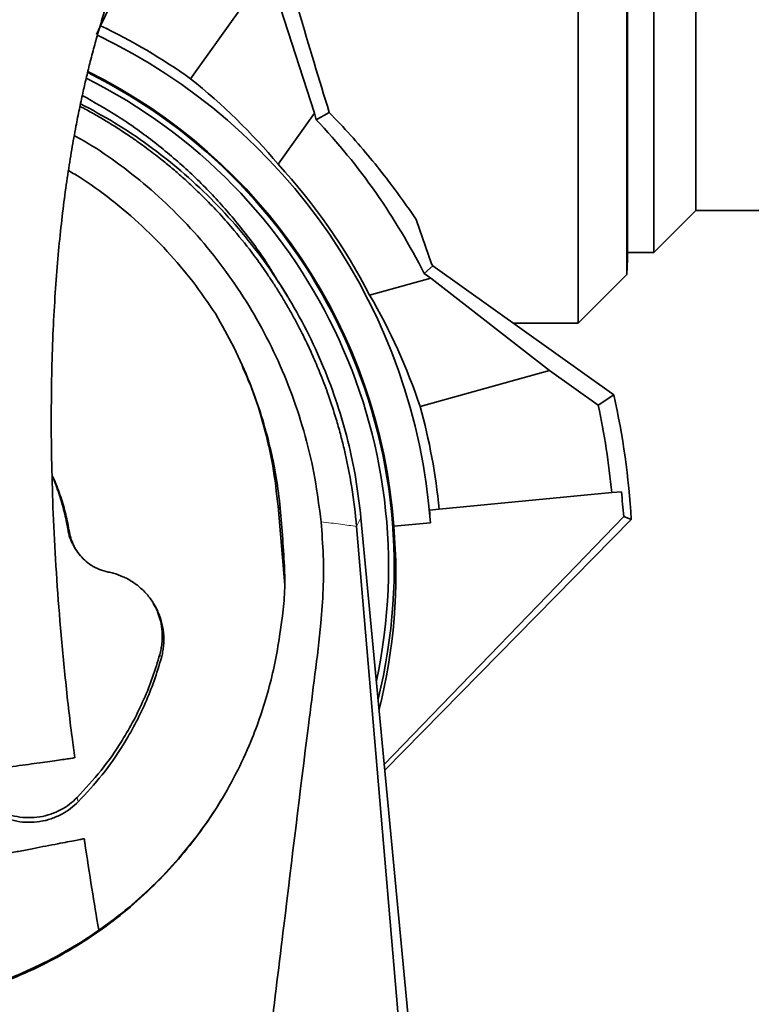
# Model space of a CAD drawing. Header units: millimetres. Extents: x 0 to 14900, y 0 to 10500.
# Tile 19 of 58: x 3811 to 4028, y 6330 to 6623. Entities that reach past the tile are written whole.
import ezdxf

# ---------------------------------------------------------------- set-up
doc = ezdxf.new("R2010")
doc.units = ezdxf.units.MM
doc.header["$LTSCALE"] = 25
doc.styles.add('SLDTEXTSTYLE0', font='TXT', dxfattribs={"width": 0.605})
doc.dimstyles.new('SLDDIMSTYLE0', dxfattribs={"dimtxt": 87.5, "dimasz": 87.5, "dimexe": 0, "dimexo": 0.0625, "dimgap": 21.875, "dimtad": 1, "dimdec": 0, "dimrnd": 1e-09, "dimzin": 12, "dimdsep": 46, "dimtxsty": 'SLDTEXTSTYLE0', "dimsah": 1, "dimcen": 0.09, "dimadec": 0, "dimazin": 3, "dimtfac": 1, "dimtofl": 0, "dimtmove": 0, "dimatfit": 3, "dimfxl": 1, "dimfrac": 2, "dimtolj": 1, "dimtzin": 12, "dimarcsym": 0})

# ---------------------------------------------------------------- blocks, each defined once
blk = doc.blocks.new('_D_5')
at = {"color": 7, "linetype": 'Continuous', "lineweight": 0}
for p, q in [((3807.99, 8065.25), (7066.98, 8065.25)), ((7029.48, 8065.25), (7029.48, 4545.24)), ((3838.89, 4545.24), (7066.98, 4545.24))]:
    blk.add_line(p, q, dxfattribs=at)
at = {"color": 7, "linetype": 'Continuous', "lineweight": 18}
for points in [[(7029.48, 8065.25), (7016.98, 7977.75), (7041.98, 7977.75)], [(7029.48, 4545.24), (7041.98, 4632.74), (7016.98, 4632.74)]]:
    blk.add_solid(points, dxfattribs=at)
at = {"color": 7, "linetype": 'Continuous', "lineweight": 18, "insert": (6916.69, 6171.57), "char_height": 87.5, "attachment_point": 1, "rotation": 90, "style": 'SLDTEXTSTYLE0'}
blk.add_mtext('3520', dxfattribs=at)

msp = doc.modelspace()

# ---------------------------------------------------------------- linework, layer by layer
at = {"color": 7, "linetype": 'Continuous', "lineweight": 35}
for p, q in [((3976.9923585, 6532.7433282), (3976.9923585, 6772.2433282)), ((3991.439296, 6547.1902656), (3991.439296, 6772.2433282)), ((3991.6790815, 6768.721011), (3991.6790815, 6551.7656454)), ((3999.4923585, 6766.7433282), (3999.4923585, 6553.7433282)), ((4011.9923585, 6566.2433282), (4011.9923585, 6754.2433282)), ((3857.0099108, 6667.8379436), (3834.8001696, 6621.2742528)), ((3884.6906455, 6637.8677755), (3861.5960129, 6605.4902948)), ((3884.6906455, 6637.8677755), (3898.4797955, 6595.2056213)), ((3834.8001696, 6621.2742528), (3833.5592524, 6618.6726158)), ((3828.6812368, 6597.2734238), (3829.3276894, 6596.954051)), ((3887.6542378, 6580.0287493), (3898.4797955, 6595.2056213)), ((3899.0046122, 6593.3131934), (3898.4797955, 6595.2056213)), ((3902.8707364, 6595.4864989), (3899.0046122, 6593.3131934)), ((3999.4923585, 6553.7433282), (4011.9923585, 6566.2433282)), ((4011.9923585, 6566.2433282), (4255.6452905, 6566.2433282)), ((3928.7289634, 6563.6120448), (3933.3475371, 6550.4309919)), ((3991.439296, 6547.1902656), (3991.6790815, 6551.7656454)), ((3991.6790785, 6553.7433282), (3999.4923585, 6553.7433282)), ((3933.6787513, 6549.7840716), (3931.1009224, 6547.5672643)), ((3933.6787513, 6549.7840716), (3987.5607208, 6511.3504363)), ((3933.0774296, 6546.1574354), (3914.9008093, 6541.1166125)), ((3933.0774296, 6546.1574354), (3931.1009224, 6547.5672643)), ((3933.0774296, 6546.1574354), (3968.450574, 6518.6085569)), ((3976.9923585, 6532.7433282), (3991.439296, 6547.1902656)), ((3890.4787171, 6540.6776587), (3887.8192163, 6545.0560292)), ((3957.5689924, 6532.7433282), (3976.9923585, 6532.7433282)), ((3958.1790508, 6532.3081778), (3958.4517677, 6532.7433282)), ((3929.914398, 6507.9215294), (3968.450574, 6518.6085569)), ((3968.450574, 6518.6085569), (3982.9181709, 6508.2889202)), ((3987.5607208, 6511.3504363), (3982.9181709, 6508.2889202)), ((3935.5817486, 6477.3432416), (3986.9334842, 6482.2878513)), ((3986.9334842, 6482.2878513), (3989.8026419, 6482.5641198)), ((3889.6254113, 6454.6933529), (3887.6256789, 6478.2354274)), ((3919.2424005, 6401.3312315), (3990.4997252, 6475.1791001)), ((3932.7125909, 6477.0669731), (3935.5817486, 6477.3432416)), ((3990.4997252, 6475.1791001), (3992.7581297, 6474.3359547)), ((3930.9478407, 6237.1304583), (3911.012227, 6472.1886629)), ((3912.3063804, 6474.8098189), (3951.7226197, 6057.2433282)), ((3919.3978883, 6399.6840307), (3992.7581297, 6474.3359547)), ((3922.074562, 6472.2933355), (3932.9786169, 6473.3432766)), ((3827.0675001, 6466.0085915), (3827.4749338, 6465.3378634)), ((3888.0845854, 6439.593451), (3888.9306155, 6445.5866782))]:
    msp.add_line(p, q, dxfattribs=at)
at = {"color": 8, "linetype": 'Continuous', "lineweight": 18}
for p, q in [((3888.3358631, 6476.9215915), (3887.6256789, 6478.2354274)), ((3911.012227, 6472.1886629), (3912.3063804, 6474.8098189)), ((3825.5446086, 6470.5272817), (3825.0769634, 6471.3633907)), ((3852.907603, 6433.093866), (3852.450811, 6434.1358436)), ((3828.1683349, 6390.2440623), (3827.8313297, 6391.493651))]:
    msp.add_line(p, q, dxfattribs=at)
at = {"color": 7, "linetype": 'Continuous', "lineweight": 18}
for centre, radius, start, end in [((3757.9923585, 5325.2433282), 2740.01, 5.0785834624, 154.8428782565), ((2729.3307406, 5804.9272938), 1605.01, 2.1580845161, 57.8407629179)]:
    msp.add_arc(centre, radius, start, end, dxfattribs=at)
at = {"color": 7, "linetype": 'Continuous', "lineweight": 35}
for radius, start, end in [(178.4107578, 54.5, 64.5), (175.4759222, 4.281332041, 64.366850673), (164.2096311, 346.11231371, 63.608153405), (164.5240778, 4.200195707, 63.629971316), (162.5, 347.917098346, 63.480566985), (193.8866801, 26.768481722, 43.340139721), (176.5240778, 27.267348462, 42.732651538), (197.1883701, 27.00622775, 27.217403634), (235.1883701, 3.43525486, 12.550666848), (178.4107578, 5.5, 15.5), (230, 5.5, 12.057538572)]:
    msp.add_arc((3757.9923585, 6460.2433282), radius, start, end, dxfattribs=at)
for centre, major_axis, ratio, start_param, end_param in [((3890.8853099, 6660.2433282), (-35.4527488, 127.4874333), 0.0504918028, 1.5690531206, 2.0894974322), ((3750.3593229, 6465.6879196), (145.6469971, -103.8889934), 0.9986257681, 1.3143599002, 1.5183645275), ((3760.497949, 6451.208461), (-47.8095136, 172.3955368), 0.9986257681, 4.7648207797, 4.968825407), ((3758.3058628, 6456.987462), (-22.325194, 231.8560043), 0.9999013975, 4.6945846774, 4.7264320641), ((3757.7560639, 6462.6973423), (-16.8269631, 174.7546932), 0.9999013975, 4.677081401, 4.6983458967), ((3758.2137688, 6457.9438943), (-15.7670202, 163.7467652), 0.9999013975, 4.3691280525, 4.7037448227)]:
    msp.add_ellipse(centre, major_axis=major_axis, ratio=ratio, start_param=start_param, end_param=end_param, dxfattribs=at)
for points, knots in [([(3956.3168464, 6826.0630389), (3956.0430375, 6826.0383914), (3954.6894786, 6825.9165482), (3952.5732987, 6825.550346), (3949.9852668, 6825.0430747), (3947.8547341, 6824.5373997), (3945.9833113, 6824.0425575), (3944.1556948, 6823.5101909), (3941.7854746, 6822.7584343), (3938.858753, 6821.7248402), (3935.3421964, 6820.3302583), (3931.6088263, 6818.6923266), (3927.5220405, 6816.7263114), (3923.0723839, 6814.3925483), (3918.4374125, 6811.7592835), (3913.8309712, 6808.9478769), (3909.4490506, 6806.1026271), (3905.6615699, 6803.5079225), (3902.5236781, 6801.2679148), (3900.0937001, 6799.4805406), (3897.9280396, 6797.8487021), (3895.7322828, 6796.1580096), (3893.3242184, 6794.2590226), (3890.6217603, 6792.0718037), (3887.6796361, 6789.6241624), (3884.547845, 6786.9397893), (3881.3719329, 6784.1340711), (3878.2729034, 6781.3156416), (3875.2644091, 6778.502441), (3872.3489257, 6775.7025553), (3868.5410345, 6771.950731), (3863.798079, 6767.0987531), (3858.0600015, 6760.9247762), (3852.5159526, 6754.6441805), (3847.208935, 6748.3260039), (3842.0765157, 6741.907299), (3837.0777347, 6735.3342126), (3832.1322135, 6728.4957189), (3827.3262134, 6721.492223), (3823.5326883, 6715.6503817), (3820.754118, 6711.1940846), (3818.9261248, 6708.1919452), (3817.155495, 6705.214309), (3815.4417996, 6702.2634082), (3813.7850798, 6699.3424429), (3812.2391574, 6696.5514795), (3810.8963231, 6694.0718453), (3809.863413, 6692.1278056), (3809.1262608, 6690.7210016), (3808.5129995, 6689.5394106), (3807.8190383, 6688.189287), (3806.9070924, 6686.3909919), (3805.608691, 6683.7844035), (3803.8866983, 6680.2336428), (3801.7171166, 6675.586123), (3799.1608748, 6669.8428331), (3796.416311, 6663.2877812), (3793.7077767, 6656.337703), (3791.2853969, 6649.6435983), (3789.1648151, 6643.3331327), (3787.3168304, 6637.4324234), (3785.7142182, 6631.9595933), (3784.2923425, 6626.7884379), (3783.043304, 6621.9587774), (3781.9201678, 6617.3521189), (3780.8838371, 6612.8557679), (3779.8655116, 6608.1686229), (3778.6230496, 6602.0648623), (3777.1961399, 6594.3518289), (3775.6560028, 6584.8309521), (3774.2221018, 6574.4434273), (3773.0372409, 6564.0558541), (3772.0788296, 6553.7229517), (3771.3248814, 6543.4816646), (3770.7296953, 6532.4852671), (3770.3259228, 6520.6586502), (3770.1527291, 6508.0147785), (3770.2459088, 6494.5784148), (3770.6300073, 6480.4624859), (3771.3137618, 6465.699839), (3772.2955342, 6450.4147413), (3773.5639863, 6434.640419), (3775.1331868, 6418.4170575), (3776.5098311, 6405.6027939), (3777.4482462, 6398.1953538), (3777.680929, 6396.3586573)], [0, 0, 0, 0, 0.002282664, 0.0112842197, 0.0187885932, 0.0246362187, 0.0299911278, 0.035534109, 0.0412689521, 0.0519396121, 0.0631590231, 0.0752845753, 0.0887242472, 0.1038185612, 0.1199982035, 0.1356751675, 0.1506155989, 0.1647451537, 0.1746302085, 0.1830112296, 0.189886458, 0.1971363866, 0.2059209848, 0.2150543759, 0.2254320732, 0.2367767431, 0.247959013, 0.2588542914, 0.2694534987, 0.279748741, 0.2897332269, 0.3098840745, 0.3303213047, 0.3512264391, 0.3698115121, 0.3877998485, 0.4059182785, 0.4243835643, 0.4431200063, 0.4611881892, 0.4685770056, 0.4757811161, 0.4828015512, 0.4896394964, 0.4962962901, 0.5027689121, 0.5083969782, 0.5127225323, 0.5155032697, 0.5175364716, 0.5203548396, 0.5241836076, 0.529012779, 0.5368280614, 0.5463020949, 0.5573933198, 0.5710804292, 0.5842955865, 0.5964960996, 0.607715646, 0.6179927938, 0.6273614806, 0.6358509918, 0.6442020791, 0.6515446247, 0.6586954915, 0.6663103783, 0.6743874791, 0.6881887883, 0.7031697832, 0.7193518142, 0.7367636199, 0.7513791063, 0.7671001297, 0.7839787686, 0.8020241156, 0.8216025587, 0.842399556, 0.8644172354, 0.8876701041, 0.9121574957, 0.9373784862, 0.9636936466, 0.990997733, 1, 1, 1, 1]), ([(3827.1252735, 6403.3377105), (3826.8533742, 6405.3704967), (3825.808191, 6413.1845466), (3824.3001064, 6426.7922862), (3822.6851712, 6443.8148555), (3821.4954293, 6460.1639413), (3820.6895207, 6475.7224704), (3820.2385216, 6490.4246959), (3820.0982516, 6504.2221822), (3820.2308478, 6517.1105953), (3820.6042038, 6529.1002328), (3821.1861561, 6540.2023824), (3821.9448843, 6550.4392955), (3822.8493589, 6559.8882623), (3823.8747593, 6568.638627), (3825.0000186, 6576.7659906), (3826.1991258, 6584.2862562), (3827.3709714, 6590.7948391), (3828.47772, 6596.3786458), (3829.4927045, 6601.1245279), (3830.5263355, 6605.6364849), (3831.6521529, 6610.2429504), (3832.876675, 6614.9237893), (3834.2455118, 6619.8102025), (3835.7514429, 6624.835507), (3837.4918143, 6630.2403562), (3839.4967711, 6636.0046161), (3841.7879964, 6642.0826621), (3844.2529924, 6648.128684), (3846.7104669, 6653.7439037), (3848.9547378, 6658.580425), (3850.9038328, 6662.5874138), (3852.5179172, 6665.7840977), (3853.7835305, 6668.2202749), (3854.8860796, 6670.2993092), (3856.0885113, 6672.5238691), (3857.6376047, 6675.320906), (3859.6015869, 6678.7607782), (3861.9959501, 6682.8068266), (3864.7310333, 6687.2441781), (3868.080308, 6692.4520661), (3871.7752851, 6697.9190451), (3875.6429302, 6703.3513502), (3879.1097871, 6708.008485), (3882.1987521, 6712.0030212), (3884.5390035, 6714.931583), (3886.2636779, 6717.0429369), (3887.5692609, 6718.6198924), (3889.065777, 6720.4010245), (3890.867038, 6722.5068997), (3892.9898123, 6724.9366096), (3895.4139663, 6727.6439856), (3898.0003857, 6730.4543531), (3901.0565074, 6733.6830914), (3904.3631137, 6737.0590355), (3907.8164287, 6740.4514139), (3910.8677651, 6743.3468941), (3913.517392, 6745.7850771), (3917.8450557, 6749.6617649), (3921.8075051, 6753.0084225), (3925.517228, 6755.9676008), (3927.0823388, 6757.191257), (3928.5922392, 6758.3483581), (3930.0578678, 6759.449641), (3931.6029235, 6760.5877442), (3933.3432084, 6761.8409393), (3935.315906, 6763.2221475), (3937.4998686, 6764.7016769), (3939.8043414, 6766.2044297), (3942.1200728, 6767.6492714), (3944.2906338, 6768.9416002), (3946.2352562, 6770.046394), (3948.0276364, 6771.0181492), (3949.6761617, 6771.8692773), (3951.2865936, 6772.6596448), (3952.8979152, 6773.4082893), (3954.6162171, 6774.1546024), (3956.3846463, 6774.8590018), (3957.9282936, 6775.4093534), (3959.1296599, 6775.7916678), (3959.983819, 6776.0387419), (3960.7525478, 6776.2357029), (3961.2484147, 6776.3515057), (3961.490651, 6776.4014574), (3961.5153382, 6776.4216508), (3961.5179275, 6776.4237688)], [0, 0, 0, 0, 0.0110235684, 0.0423747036, 0.072338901, 0.1007993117, 0.1276686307, 0.1528861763, 0.1764179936, 0.1982805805, 0.2185250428, 0.2372145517, 0.2544168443, 0.2702545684, 0.2850740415, 0.2989484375, 0.3119057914, 0.3239680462, 0.332984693, 0.3414465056, 0.3493594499, 0.3574142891, 0.3667414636, 0.3755232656, 0.3852537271, 0.3959752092, 0.4077479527, 0.4206457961, 0.4345905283, 0.4476206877, 0.4590377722, 0.4687418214, 0.4767067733, 0.4827825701, 0.487170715, 0.49266179, 0.5000742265, 0.5092700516, 0.5204176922, 0.5335635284, 0.5471210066, 0.5662910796, 0.5836078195, 0.5989697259, 0.6124001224, 0.6243987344, 0.6297871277, 0.6350763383, 0.6415516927, 0.6494130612, 0.6586676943, 0.669321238, 0.6810980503, 0.6924567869, 0.7092490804, 0.7243187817, 0.7376525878, 0.7492475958, 0.7591172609, 0.7945639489, 0.8017329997, 0.8088046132, 0.815605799, 0.8221179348, 0.8286749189, 0.8366644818, 0.8462069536, 0.8562769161, 0.8675624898, 0.879162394, 0.8898002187, 0.8994887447, 0.9082547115, 0.9171294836, 0.9251862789, 0.9341040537, 0.9440646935, 0.9549643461, 0.9658781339, 0.9731017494, 0.9795255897, 0.9852026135, 0.9914454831, 0.9991027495, 1, 1, 1, 1]), ([(3828.8515807, 6598.06979), (3832.2580025, 6596.23191), (3839.2380209, 6592.4659536), (3849.1830526, 6585.7492042), (3858.7614087, 6578.2258755), (3867.7093324, 6569.9564224), (3875.9751023, 6561.0073209), (3883.5122998, 6551.4361821), (3890.2803187, 6541.3068256), (3896.2381423, 6530.6805686), (3901.2582958, 6519.8020796), (3905.3549516, 6508.7579099), (3908.5439016, 6497.6309368), (3910.9607414, 6486.3030208), (3911.854453, 6478.6407097), (3912.3013331, 6474.8093449)], [0, 0, 0, 0, 0.0746000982, 0.152861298, 0.2311504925, 0.3094699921, 0.3878211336, 0.4662040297, 0.5446183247, 0.6230586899, 0.7015237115, 0.7761203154, 0.8507341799, 0.9253630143, 1, 1, 1, 1]), ([(3829.373891, 6600.5116165), (3832.8931609, 6598.5268606), (3840.1274511, 6594.4469519), (3850.4287752, 6587.1092043), (3860.2600928, 6578.8835003), (3869.3569714, 6569.8560532), (3877.5964962, 6560.093663), (3883.7524787, 6551.7733308), (3886.810146, 6546.5238412), (3887.7048594, 6544.987772)], [0, 0, 0, 0, 0.1486228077, 0.3055123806, 0.4646440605, 0.6200171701, 0.7764790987, 0.9345948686, 1, 1, 1, 1]), ([(3865.7493863, 6569.9650443), (3864.6607404, 6571.0362446), (3862.4863396, 6573.1758007), (3859.2331098, 6576.1446643), (3855.9722435, 6578.9678644), (3852.4423514, 6581.8558363), (3849.1012327, 6584.4192556), (3845.8360948, 6586.7858838), (3842.7283661, 6588.9352529), (3839.4774252, 6591.0565913), (3836.1731895, 6593.0921714), (3832.9160528, 6595.0050086), (3830.5689279, 6596.2798644), (3829.3276894, 6596.954051)], [0, 0, 0, 0, 0.1007185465, 0.201169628, 0.2903854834, 0.3851297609, 0.5018851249, 0.5680215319, 0.6510225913, 0.7510046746, 0.8239184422, 0.9068821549, 1, 1, 1, 1]), ([(3902.8707364, 6595.4864989), (3905.0167334, 6593.2306383), (3909.3222993, 6588.7046504), (3915.2001875, 6581.8224558), (3920.6370413, 6574.9674811), (3925.1413645, 6568.8438281), (3927.6662615, 6565.1617793), (3928.7289634, 6563.6120448)], [0, 0, 0, 0, 0.2074503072, 0.4162125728, 0.629293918, 0.843973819, 1, 1, 1, 1]), ([(3826.9989108, 6588.5979529), (3828.760921, 6587.6044031), (3833.9133704, 6584.6990762), (3841.9516216, 6578.985283), (3851.1030577, 6571.5331496), (3859.7019628, 6563.2195485), (3867.6618132, 6554.176857), (3874.9244128, 6544.4251741), (3881.4444919, 6534.0116478), (3887.1511574, 6522.9534223), (3891.9966199, 6511.294106), (3895.8834212, 6499.1406575), (3898.8336432, 6486.5230714), (3899.89628, 6477.9120581), (3900.4320745, 6473.5702799)], [0, 0, 0, 0, 0.042400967, 0.1239884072, 0.2069188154, 0.290810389, 0.376070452, 0.4613329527, 0.5479806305, 0.6362708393, 0.7251444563, 0.8158303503, 0.9071394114, 1, 1, 1, 1]), ([(3869.0008182, 6535.5694223), (3866.805525, 6538.7877756), (3862.3998289, 6545.2466334), (3854.7042082, 6554.2740544), (3846.2114283, 6562.7869606), (3836.9657456, 6570.3887182), (3829.9264302, 6575.5201327), (3825.8924701, 6577.7939395), (3825.2476457, 6578.1574052)], [0, 0, 0, 0, 0.190483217, 0.3822774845, 0.5783012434, 0.7758362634, 0.9641676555, 1, 1, 1, 1]), ([(3874.5840269, 6560.3423972), (3873.163475, 6561.9909022), (3870.3197024, 6565.2910089), (3867.2737778, 6568.4060581), (3865.7493863, 6569.9650443)], [0, 0, 0, 0, 0.49953079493, 1, 1, 1, 1]), ([(3884.150546, 6547.7664341), (3882.9698872, 6549.4566671), (3879.9520491, 6553.7770087), (3876.6153315, 6557.8579992), (3874.5840269, 6560.3423972)], [0, 0, 0, 0, 0.3912266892, 1, 1, 1, 1]), ([(3884.150546, 6547.7664341), (3884.7642041, 6546.8575557), (3886.0158271, 6545.0037986), (3887.8521336, 6542.1182531), (3889.6956042, 6539.0841028), (3891.5050905, 6535.9410033), (3893.2261466, 6532.7831764), (3894.8118328, 6529.7088059), (3896.4826515, 6526.2897223), (3898.3622183, 6522.1818118), (3900.5172972, 6517.0194052), (3902.8092975, 6510.9349263), (3904.1966234, 6506.5120771), (3904.9354503, 6504.156668)], [0, 0, 0, 0, 0.067815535, 0.1383172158, 0.211504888, 0.2873786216, 0.3626137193, 0.4339270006, 0.5013154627, 0.5979688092, 0.7133059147, 0.8473197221, 1, 1, 1, 1]), ([(3889.5241831, 6460.4371271), (3889.3453573, 6463.4984137), (3888.9877238, 6469.6206771), (3888.2658862, 6478.7876844), (3887.0078087, 6487.9668206), (3885.0382741, 6497.0898447), (3882.4756604, 6506.1380918), (3879.0645342, 6515.6376295), (3874.7179347, 6525.5483727), (3870.9106505, 6532.2218389), (3869.0008182, 6535.5694223)], [0, 0, 0, 0, 0.1167067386, 0.2334016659, 0.3499516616, 0.4692444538, 0.5886632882, 0.7079549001, 0.8535026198, 1, 1, 1, 1]), ([(3876.9110763, 6520.1202365), (3877.921719, 6517.8137084), (3880.5031283, 6511.9223153), (3883.5778071, 6501.9272505), (3886.2914773, 6490.2601759), (3887.1797289, 6482.2546375), (3887.6256789, 6478.2354274)], [0, 0, 0, 0, 0.173858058, 0.4440727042, 0.7208946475, 1, 1, 1, 1]), ([(3907.2895228, 6495.377458), (3906.9284283, 6496.8489771), (3906.2062218, 6499.7920869), (3905.3590477, 6502.701784), (3904.9354503, 6504.156668)], [0, 0, 0, 0, 0.4999878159, 1, 1, 1, 1]), ([(3907.2895228, 6495.377458), (3908.1253417, 6491.546673), (3909.796668, 6483.8865312), (3910.607091, 6476.0874676), (3911.012227, 6472.1886629)], [0, 0, 0, 0, 0.5000932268, 1, 1, 1, 1]), ([(3825.5446086, 6470.5272817), (3825.2123312, 6472.2923236), (3824.5457014, 6475.8334299), (3822.9789858, 6481.0495842), (3821.5942166, 6484.9382586), (3820.5868704, 6487.0198976), (3820.3816791, 6487.4439168)], [0, 0, 0, 0, 0.3035345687, 0.6089647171, 0.9203481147, 1, 1, 1, 1]), ([(3825.0769634, 6471.3633907), (3824.7451129, 6473.1287335), (3824.0793099, 6476.6706014), (3822.4968613, 6481.8814944), (3821.2632051, 6485.4239458), (3820.4272127, 6487.1673996), (3820.3875945, 6487.250023)], [0, 0, 0, 0, 0.3242932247, 0.6506406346, 0.9834436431, 1, 1, 1, 1]), ([(3900.4320744, 6473.5702799), (3900.6928603, 6470.2329847), (3901.2147022, 6463.5549374), (3901.1763763, 6453.4917883), (3900.3383749, 6441.6907614), (3898.6202788, 6428.1974537), (3894.7827129, 6398.1797497), (3889.0992249, 6350.9514346), (3883.9050291, 6308.8223774), (3881.1604432, 6286.5616042)], [0, 0, 0, 0, 0.0534653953, 0.1069861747, 0.160451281, 0.2420457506, 0.3236487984, 0.6426195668, 1, 1, 1, 1]), ([(3827.0825295, 6466.0089469), (3826.9757488, 6466.1787312), (3826.6420435, 6466.7093319), (3826.1794885, 6467.6614732), (3825.700825, 6468.8542149), (3825.3210947, 6470.091236), (3825.1585415, 6470.9382916), (3825.0769634, 6471.3633907)], [0, 0, 0, 0, 0.1045444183, 0.3267166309, 0.5505321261, 0.7744323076, 1, 1, 1, 1]), ([(3837.0933105, 6458.6472416), (3836.217537, 6458.8678212), (3834.4337319, 6459.3171051), (3832.0787643, 6460.5608325), (3830.0347201, 6462.1234687), (3828.3728321, 6463.9209872), (3827.0209052, 6465.9880253), (3826.2172106, 6467.8493203), (3825.7613394, 6469.3860043), (3825.6170054, 6470.1460489), (3825.5446086, 6470.5272817)], [0, 0, 0, 0, 0.1534164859, 0.3124839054, 0.4494059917, 0.5902920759, 0.7272998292, 0.8682853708, 0.9339328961, 1, 1, 1, 1]), ([(3888.9306155, 6445.5866782), (3889.0857814, 6446.811797), (3889.3964853, 6449.2649725), (3889.6261594, 6452.9746651), (3889.6963248, 6456.7035396), (3889.5816102, 6459.1915888), (3889.5241831, 6460.4371271)], [0, 0, 0, 0, 0.2484928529, 0.4975815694, 0.7484851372, 1, 1, 1, 1]), ([(3852.907603, 6433.093866), (3853.0451392, 6433.6424454), (3853.3211654, 6434.7434082), (3853.5619523, 6436.4453918), (3853.6697602, 6438.1801569), (3853.6261924, 6439.9148335), (3853.3760251, 6442.2044578), (3852.8373525, 6444.4555897), (3852.0210246, 6446.609743), (3851.0269101, 6448.6869686), (3849.7741556, 6450.6318342), (3848.2916547, 6452.3941143), (3847.0754005, 6453.6141867), (3845.7651329, 6454.7265251), (3844.3489402, 6455.7364571), (3842.9097286, 6456.5875412), (3841.0170549, 6457.5096366), (3839.0950611, 6458.2090467), (3837.5974344, 6458.5368859), (3837.0933105, 6458.6472416)], [0, 0, 0, 0, 0.0502837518, 0.1009161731, 0.1526493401, 0.204763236, 0.2550652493, 0.3573801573, 0.4095148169, 0.4597928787, 0.562055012, 0.6141614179, 0.6644689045, 0.7151260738, 0.7668862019, 0.8190280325, 0.8636590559, 0.9541055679, 1, 1, 1, 1]), ([(3852.450811, 6434.1358436), (3852.5209544, 6434.402648), (3852.7319608, 6435.2052532), (3852.9862669, 6436.5756634), (3853.1614294, 6438.2540498), (3853.1866031, 6439.6742531), (3853.0958084, 6441.640025), (3852.7581123, 6443.8752689), (3852.0889909, 6446.0257941), (3851.3991632, 6447.7722505), (3850.8846809, 6448.6628538), (3850.5138398, 6449.3048048)], [0, 0, 0, 0, 0.0526882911, 0.1584977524, 0.26582432, 0.3747069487, 0.4294110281, 0.6416921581, 0.8039921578, 0.8587166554, 1, 1, 1, 1]), ([(3784.4415963, 6330.5174017), (3787.8747423, 6331.2671081), (3794.7410362, 6332.7665212), (3804.8646702, 6336.0959495), (3814.7844194, 6340.2310637), (3824.3144981, 6345.1881833), (3833.3049107, 6350.851041), (3841.7953146, 6357.2110188), (3849.7944614, 6364.304389), (3857.1903114, 6372.04397), (3863.8666237, 6380.2996774), (3869.8588503, 6389.0764602), (3875.1437243, 6398.3828212), (3879.30087, 6407.3611976), (3882.4741162, 6415.7733382), (3884.8579706, 6423.5554361), (3886.7906373, 6431.4982627), (3887.6532682, 6436.8950475), (3888.0845854, 6439.593451)], [0, 0, 0, 0, 0.06507951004, 0.13015905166, 0.19714253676, 0.26412658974, 0.32920160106, 0.3942774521, 0.46121041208, 0.52814447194, 0.5938523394, 0.65956140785, 0.727094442, 0.79462851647, 0.84557245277, 0.89651696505, 0.94825826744, 1, 1, 1, 1]), ([(3827.8313297, 6391.493651), (3830.2712049, 6394.1346911), (3835.1810986, 6399.4493996), (3840.6251351, 6407.3189363), (3844.7510801, 6414.4867332), (3847.7833771, 6420.7876801), (3850.4167248, 6427.334326), (3851.7715989, 6431.8647142), (3852.450811, 6434.1358436)], [0, 0, 0, 0, 0.21658209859, 0.43583993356, 0.57507509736, 0.71501227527, 0.8571327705, 1, 1, 1, 1]), ([(3828.1683349, 6390.2440623), (3830.6085558, 6392.8846673), (3835.5188472, 6398.1981779), (3840.9803876, 6406.0787183), (3845.1329363, 6413.2767375), (3848.1958678, 6419.6301489), (3850.855102, 6426.2328042), (3852.2222326, 6430.8028229), (3852.907603, 6433.093866)], [0, 0, 0, 0, 0.2155293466, 0.4336951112, 0.5734458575, 0.7139064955, 0.8565755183, 1, 1, 1, 1]), ([(3783.6696717, 6397.2037597), (3784.5952048, 6397.3344573), (3786.4722793, 6397.5995251), (3789.8830191, 6398.0811669), (3793.6749137, 6398.6166328), (3797.6705731, 6399.180873), (3801.7976542, 6399.7636717), (3805.8182382, 6400.3314316), (3809.7402208, 6400.8852676), (3813.3958638, 6401.401493), (3816.7872034, 6401.8803952), (3819.8077541, 6402.3069371), (3822.4143402, 6402.6750217), (3824.5326456, 6402.9741545), (3826.0660439, 6403.1906908), (3826.9697921, 6403.318312), (3827.0107553, 6403.3240966), (3827.0289579, 6403.326667)], [0, 0, 0, 0, 0.0677573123, 0.137418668, 0.205200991, 0.2751039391, 0.3402959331, 0.4074857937, 0.470966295, 0.5362662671, 0.6002402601, 0.6659420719, 0.7323736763, 0.8005433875, 0.8705980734, 0.9424982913, 1, 1, 1, 1]), ([(3870.6345073, 6390.7469646), (3870.3213736, 6390.1952325), (3868.202436, 6386.4617288), (3863.4535068, 6379.9225701), (3856.348316, 6371.2373141), (3848.4968253, 6363.3062812), (3840.1048882, 6356.13423), (3831.2351927, 6349.7572323), (3821.7284943, 6344.0749786), (3812.9350711, 6339.7931337), (3805.0908634, 6336.6318651), (3798.3790078, 6334.3494145), (3791.520441, 6332.3997355), (3786.8615144, 6331.4204162), (3784.5246484, 6330.9292004)], [0, 0, 0, 0, 0.0177964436, 0.1204263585, 0.2253817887, 0.3311545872, 0.4309224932, 0.5321704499, 0.6341758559, 0.7377422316, 0.8027917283, 0.8682506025, 0.9339159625, 1, 1, 1, 1]), ([(3798.13633, 6391.164643), (3798.9351348, 6390.33433), (3800.5327488, 6388.6736997), (3803.4118887, 6386.7296024), (3806.5538067, 6385.2750517), (3809.8995592, 6384.366055), (3813.3489642, 6384.0413576), (3816.8049235, 6384.2889078), (3820.1700252, 6385.1231918), (3823.2224919, 6386.4543331), (3825.9307234, 6388.1620648), (3827.4224645, 6389.5500632), (3828.1683349, 6390.2440623)], [0, 0, 0, 0, 0.102348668, 0.2046978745, 0.3070853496, 0.4094725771, 0.5117987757, 0.6141246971, 0.7165186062, 0.8189133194, 0.9094566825, 1, 1, 1, 1]), ([(3798.493131, 6392.3928497), (3799.2734355, 6391.5817728), (3800.8340491, 6389.9596142), (3803.6464976, 6388.0605896), (3806.7155934, 6386.6397495), (3809.9838709, 6385.7517428), (3813.3535208, 6385.4344413), (3816.7297567, 6385.6761447), (3820.0173091, 6386.4910502), (3822.9994713, 6387.7914013), (3825.6453116, 6389.4596872), (3827.1026572, 6390.8156633), (3827.8313297, 6391.493651)], [0, 0, 0, 0, 0.1023428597, 0.2046863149, 0.3070659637, 0.4094454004, 0.5117740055, 0.6141023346, 0.7165033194, 0.8189050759, 0.9094525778, 1, 1, 1, 1]), ([(3829.8535663, 6379.2434991), (3829.8632055, 6379.2453573), (3829.8922331, 6379.2509533), (3829.0774659, 6379.0938825), (3827.460334, 6378.7821318), (3825.1092403, 6378.328888), (3822.1168457, 6377.7520142), (3818.7179572, 6377.0967765), (3814.9354957, 6376.3675936), (3811.0515828, 6375.6188529), (3807.0377351, 6374.8450633), (3803.1107913, 6374.0880272), (3799.2422097, 6373.342242), (3795.5663154, 6372.6336032), (3792.1131434, 6371.9679007), (3788.8482711, 6371.3384986), (3787.044686, 6370.9908035), (3786.0984039, 6370.8083793)], [0, 0, 0, 0, 0.0385061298, 0.1159574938, 0.1905369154, 0.2675029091, 0.3382990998, 0.4114482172, 0.477491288, 0.5456592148, 0.6083946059, 0.6729996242, 0.734996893, 0.798703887, 0.8624269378, 0.9278199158, 1, 1, 1, 1]), ([(3834.2538351, 6352.1169364), (3833.5786962, 6356.2208733), (3832.1555352, 6364.8717789), (3830.7257408, 6373.9110412), (3830.008105, 6378.900016), (3829.9566245, 6379.2579063)], [0, 0, 0, 0, 0.4558767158, 0.9609666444, 1, 1, 1, 1])]:
    msp.add_open_spline(points, degree=3, knots=knots, dxfattribs=at)
at = {"color": 8, "linetype": 'Continuous', "lineweight": 18}
msp.add_open_spline([(3900.4320745, 6473.5702799), (3902.4400305, 6473.3510048), (3906.3307694, 6472.926124), (3909.4855733, 6472.4291538), (3911.012227, 6472.1886629)], degree=3, knots=[0, 0, 0, 0, 0.516086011, 1, 1, 1, 1], dxfattribs=at)

# ---------------------------------------------------------------- dimensions: what is measured, and where the dimension line sits
at = {"color": 7, "linetype": 'Continuous', "lineweight": 18}
dim = msp.add_linear_dim(base=(7029.4841952, 4545.2433282), p1=(3757.9923585, 8065.2533282), p2=(3788.8925321, 4545.2433282), angle=90, dimstyle='SLDDIMSTYLE0', dxfattribs=at)
dim.commit()
dim.dimension.update_dxf_attribs({"geometry": '_D_5', "text_midpoint": (7029.4841952, 6305.2483282), "dimtype": 160})

doc.saveas('drawing.dxf')
